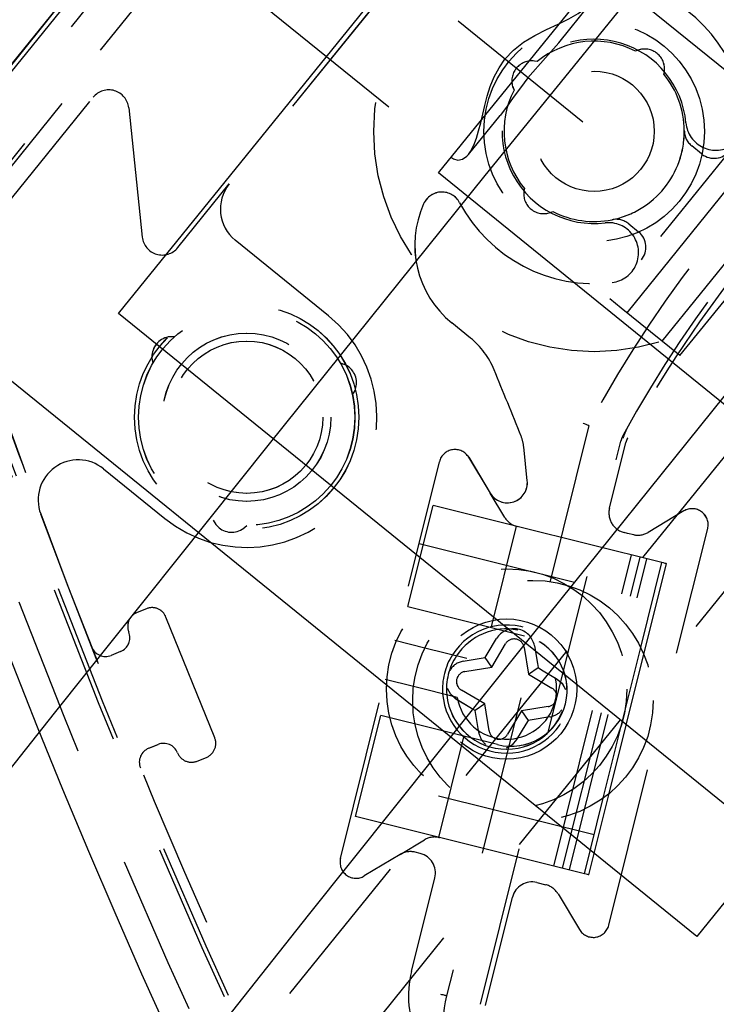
# Model space of a CAD drawing. Extents: x -7591 to -2491, y 6498 to 10061.
# Tile 16 of 125: x -6959 to -6941, y 8432 to 8456. Entities that reach past the tile are written whole.
import ezdxf

# ---------------------------------------------------------------- set-up
doc = ezdxf.new("R2010")
doc.units = 0
doc.header["$MEASUREMENT"] = 0
doc.linetypes.add('DASHDOT', pattern=[8.5, 4, -2, 0.5, -2])
doc.linetypes.add('HIDDEN', pattern=[7, 4, -3])
doc.layers.get('0').update_dxf_attribs({"linetype": 'CONTINUOUS'})
doc.layers.add('LE_HIDDEN', color=7, linetype='CONTINUOUS')
doc.layers.add('LE_MIDDLE', color=7, linetype='CONTINUOUS')

msp = doc.modelspace()

# ---------------------------------------------------------------- linework, layer by layer
for p, q in [((-6956.2, 8449.139), (-6942.355, 8466.236)), ((-6948.214, 8452.644), (-6944.124, 8457.696)), ((-6944.124, 8457.696), (-6936.352, 8451.403)), ((-6941.768, 8433.592), (-6962.751, 8450.583)), ((-6939.88, 8435.923), (-6956.2, 8449.139))]:
    msp.add_line(p, q)
for points in [[(-3319.187, 8334.814, 0.111006), (-4057.655, 9007.303, 0.000315), (-4060.148, 9008.72, 0.005079), (-4100.612, 9031.15, 0.000315), (-4103.135, 9032.513, 0.252871), (-6267.968, 9031.15, 0.005079), (-6308.432, 9008.72, 0.111325), (-7049.393, 8334.814)], [(-6982.883, 8571.756), (-6925.45, 8525.248, -0.414214), (-6922.789, 8499.932), (-6985.092, 8422.995, -0.414214), (-7010.408, 8420.334), (-7067.841, 8466.842)], [(-6961.746, 8448.295, 0.288392), (-6806.482, 8322.565, 0.257807), (-6802.45, 8324.201), (-6788.18, 8341.823, 0.257806), (-6787.418, 8346.107, 0.288392), (-6942.682, 8471.837, 0.257808), (-6946.714, 8470.201), (-6960.984, 8452.579, 0.257806), (-6961.746, 8448.295)]]:
    msp.add_lwpolyline(points, format="xyb")
for points in [[(-6945.13, 8472.343), (-6924.147, 8455.352), (-6941.768, 8433.592)], [(-6936.352, 8451.403), (-6940.443, 8446.351), (-6948.214, 8452.644)]]:
    msp.add_lwpolyline(points)
for radius, start, end in [(2396.874, 31.73211, 148.26789), (2391.874, 31.73211, 148.26789), (2372, 31.75, 148.25), (2370, 31.798351, 148.201649), (2345, 32.749986, 147.249993), (2266.165, 35.008825, 144.991175), (2258.065, 35.008857, 144.991143), (2247.115, 35.0089, 144.9911)]:
    msp.add_arc((-5184.29, 7028.429), radius, start, end)
at = {"layer": 'LE_HIDDEN', "color": 1, "linetype": 'HIDDEN'}
for p, q in [((-6946.054, 8470.281), (-6960.926, 8451.916)), ((-6946.054, 8470.281), (-6960.926, 8451.916)), ((-6968.883, 8470.025), (-6947.923, 8453.052)), ((-6945.331, 8469.696), (-6960.203, 8451.33)), ((-6945.331, 8469.696), (-6960.203, 8451.33)), ((-6960.122, 8451.264), (-6945.25, 8469.63)), ((-6960.121, 8451.264), (-6945.249, 8469.63)), ((-6944.941, 8462.861), (-6953.436, 8452.369)), ((-6944.94, 8462.861), (-6953.436, 8452.369)), ((-6945.209, 8455.894), (-6944.42, 8456.869)), ((-6943.241, 8455.707), (-6943.3, 8455.682)), ((-6943.241, 8455.707), (-6943.3, 8455.682)), ((-6945.756, 8455.423), (-6945.819, 8455.436)), ((-6945.756, 8455.423), (-6945.819, 8455.436)), ((-6942.59, 8455.106), (-6942.577, 8455.169)), ((-6942.59, 8455.106), (-6942.577, 8455.169)), ((-6946.357, 8454.772), (-6946.331, 8454.713)), ((-6946.356, 8454.772), (-6946.331, 8454.713)), ((-6959.432, 8451.321), (-6956.833, 8454.531)), ((-6959.432, 8451.321), (-6956.832, 8454.531)), ((-6947.467, 8453.106), (-6946.678, 8454.081)), ((-6940.162, 8454.166), (-6943.938, 8449.503)), ((-6940.162, 8454.166), (-6943.938, 8449.503)), ((-6943.511, 8449.157), (-6939.735, 8453.82)), ((-6943.511, 8449.157), (-6939.735, 8453.82)), ((-6941.652, 8453.121), (-6941.896, 8453.318)), ((-6941.652, 8453.121), (-6941.896, 8453.318)), ((-6942.635, 8448.448), (-6938.859, 8453.11)), ((-6942.634, 8448.448), (-6938.858, 8453.11)), ((-6941.641, 8453.112), (-6941.652, 8453.121)), ((-6941.641, 8453.112), (-6941.652, 8453.121)), ((-6946.073, 8452.257), (-6946.086, 8452.194)), ((-6946.073, 8452.257), (-6946.085, 8452.194)), ((-6945.422, 8451.657), (-6945.363, 8451.682)), ((-6945.421, 8451.657), (-6945.363, 8451.682)), ((-6943.469, 8451.375), (-6943.225, 8451.178)), ((-6943.469, 8451.375), (-6943.225, 8451.178)), ((-6943.225, 8451.178), (-6943.215, 8451.169)), ((-6943.225, 8451.178), (-6943.214, 8451.169)), ((-6943.655, 8449.274), (-6943.938, 8449.503)), ((-6943.655, 8449.274), (-6943.938, 8449.503)), ((-6942.19, 8448.087), (-6943.655, 8449.274)), ((-6942.189, 8448.087), (-6943.655, 8449.274)), ((-6947.418, 8448.525), (-6947.882, 8448.901)), ((-6947.418, 8448.525), (-6947.881, 8448.901)), ((-6947.169, 8431.901), (-6943.666, 8445.949)), ((-6947.168, 8431.901), (-6943.666, 8445.949)), ((-6943.948, 8444.279), (-6943.54, 8445.918)), ((-6943.948, 8444.279), (-6943.539, 8445.918)), ((-6946, 8444.966), (-6946.089, 8445.809)), ((-6946, 8444.966), (-6946.089, 8445.809)), ((-6950.661, 8435.543), (-6948.194, 8445.44)), ((-6950.661, 8435.543), (-6948.193, 8445.44)), ((-6947.463, 8445.549), (-6946.926, 8444.657)), ((-6947.462, 8445.549), (-6946.926, 8444.657)), ((-6946.562, 8444.051), (-6946.926, 8444.657)), ((-6946.562, 8444.051), (-6946.926, 8444.657)), ((-6948.979, 8441.823), (-6948.35, 8444.345)), ((-6948.979, 8441.823), (-6948.35, 8444.345)), ((-6946.254, 8443.823), (-6948.35, 8444.345)), ((-6946.254, 8443.823), (-6948.35, 8444.345)), ((-6946.895, 8441.32), (-6946.27, 8443.827)), ((-6946.895, 8441.32), (-6946.27, 8443.827)), ((-6946.27, 8443.827), (-6946.254, 8443.823)), ((-6946.27, 8443.827), (-6946.254, 8443.823)), ((-6942.638, 8442.921), (-6946.254, 8443.823)), ((-6942.638, 8442.921), (-6946.254, 8443.823)), ((-6948.702, 8443.402), (-6942.88, 8441.951)), ((-6948.701, 8443.402), (-6942.88, 8441.951)), ((-6945.337, 8435.349), (-6943.401, 8443.112)), ((-6945.336, 8435.349), (-6943.401, 8443.112)), ((-6945.118, 8435.295), (-6943.183, 8443.057)), ((-6945.118, 8435.295), (-6943.183, 8443.057)), ((-6944.949, 8435.252), (-6943.013, 8443.015)), ((-6944.948, 8435.252), (-6943.013, 8443.015)), ((-6943.167, 8440.8), (-6942.638, 8442.921)), ((-6943.167, 8440.8), (-6942.638, 8442.921)), ((-6943.092, 8440.634), (-6942.528, 8442.894)), ((-6943.091, 8440.634), (-6942.528, 8442.894)), ((-6948.979, 8441.823), (-6946.068, 8441.097)), ((-6948.979, 8441.823), (-6946.068, 8441.097)), ((-6948.559, 8440.79), (-6949.306, 8440.977)), ((-6948.558, 8440.79), (-6949.306, 8440.977)), ((-6947, 8440.641), (-6946.766, 8441.028)), ((-6947, 8440.641), (-6946.766, 8441.028)), ((-6956.152, 8440.701), (-6956.384, 8440.608)), ((-6956.152, 8440.701), (-6956.384, 8440.608)), ((-6946.888, 8440.312), (-6946.542, 8440.895)), ((-6946.888, 8440.312), (-6946.542, 8440.895)), ((-6945.823, 8440.849), (-6945.746, 8440.404)), ((-6945.822, 8440.849), (-6945.746, 8440.404)), ((-6944.102, 8437.048), (-6943.167, 8440.8)), ((-6944.102, 8437.048), (-6943.167, 8440.8)), ((-6947.6, 8440.46), (-6947.154, 8440.536)), ((-6947.6, 8440.46), (-6947.154, 8440.536)), ((-6946.888, 8440.312), (-6947.053, 8440.553)), ((-6946.888, 8440.312), (-6947.053, 8440.553)), ((-6943.958, 8437.159), (-6943.092, 8440.634)), ((-6943.958, 8437.159), (-6943.091, 8440.634)), ((-6947.558, 8440.202), (-6946.888, 8440.312)), ((-6947.558, 8440.202), (-6946.888, 8440.312)), ((-6945.746, 8440.404), (-6945.73, 8440.302)), ((-6945.746, 8440.404), (-6945.729, 8440.302)), ((-6945.73, 8440.302), (-6945.641, 8440.25)), ((-6945.729, 8440.302), (-6945.641, 8440.25)), ((-6948.84, 8439.83), (-6949.548, 8440.006)), ((-6948.84, 8439.83), (-6949.548, 8440.006)), ((-6945.971, 8440.138), (-6945.387, 8439.791)), ((-6945.97, 8440.138), (-6945.387, 8439.791)), ((-6947.749, 8439.558), (-6948.84, 8439.83)), ((-6947.749, 8439.558), (-6948.84, 8439.83)), ((-6947.062, 8439.394), (-6947.645, 8439.74)), ((-6947.062, 8439.394), (-6947.645, 8439.74)), ((-6947.303, 8439.229), (-6947.392, 8439.282)), ((-6947.303, 8439.229), (-6947.391, 8439.282)), ((-6947.062, 8439.394), (-6947.303, 8439.229)), ((-6947.062, 8439.394), (-6947.303, 8439.229)), ((-6947.287, 8439.128), (-6947.303, 8439.229)), ((-6947.286, 8439.128), (-6947.303, 8439.229)), ((-6946.953, 8438.724), (-6947.062, 8439.394)), ((-6946.952, 8438.724), (-6947.062, 8439.394)), ((-6946.144, 8439.22), (-6946.491, 8438.637)), ((-6946.144, 8439.22), (-6946.491, 8438.637)), ((-6945.475, 8439.33), (-6946.144, 8439.22)), ((-6945.475, 8439.33), (-6946.144, 8439.22)), ((-6946.144, 8439.22), (-6945.98, 8438.979)), ((-6946.144, 8439.22), (-6945.98, 8438.979)), ((-6946.745, 8438.38), (-6949.656, 8439.106)), ((-6946.745, 8438.38), (-6949.656, 8439.106)), ((-6947.21, 8438.682), (-6947.287, 8439.128)), ((-6947.21, 8438.682), (-6947.286, 8439.128)), ((-6945.98, 8438.979), (-6946.033, 8438.891)), ((-6945.98, 8438.979), (-6946.032, 8438.891)), ((-6945.879, 8438.996), (-6945.98, 8438.979)), ((-6945.878, 8438.996), (-6945.98, 8438.979)), ((-6945.433, 8439.072), (-6945.879, 8438.996)), ((-6945.433, 8439.072), (-6945.878, 8438.996)), ((-6948.205, 8436.064), (-6947.58, 8438.571)), ((-6948.205, 8436.064), (-6947.58, 8438.571)), ((-6955.447, 8438.29), (-6955.216, 8438.383)), ((-6955.447, 8438.29), (-6955.215, 8438.383)), ((-6944.331, 8436.129), (-6950.153, 8437.581)), ((-6944.331, 8436.129), (-6950.153, 8437.581)), ((-6944.573, 8435.159), (-6944.102, 8437.048)), ((-6944.573, 8435.159), (-6944.102, 8437.048)), ((-6944.463, 8435.132), (-6943.958, 8437.159)), ((-6944.463, 8435.132), (-6943.958, 8437.159)), ((-6949.174, 8435.64), (-6948.568, 8436.004)), ((-6949.174, 8435.64), (-6948.568, 8436.004)), ((-6948.205, 8436.064), (-6948.19, 8436.061)), ((-6948.205, 8436.064), (-6948.189, 8436.061)), ((-6949.174, 8435.64), (-6950.067, 8435.103)), ((-6949.174, 8435.64), (-6950.067, 8435.103)), ((-6948.672, 8435.666), (-6948.796, 8435.696)), ((-6948.672, 8435.666), (-6948.796, 8435.696)), ((-6948.891, 8432.722), (-6948.308, 8435.06)), ((-6948.891, 8432.722), (-6948.308, 8435.06)), ((-6945.762, 8434.94), (-6945.541, 8434.885)), ((-6945.761, 8434.94), (-6945.541, 8434.885)), ((-6947.042, 8431.869), (-6946.368, 8434.576)), ((-6947.042, 8431.869), (-6946.367, 8434.576))]:
    msp.add_line(p, q, dxfattribs=at)
for points in [[(-5186.29, 9150.428, 0.172955), (-6528.439, 8670.424), (-6468.332, 8596.856, 0.078205), (-6887.993, 8126.665), (-7153.762, 8297.613, -0.254675), (-5186.29, 9371.428)], [(-7153.761, 8297.613, -0.254675), (-5186.29, 9371.428), (-5186.29, 9290.429), (-5204.29, 9290.429)], [(-6887.917, 8450.116, 0.04931), (-6921.628, 8462.021, 0.175441), (-6923.998, 8461.767), (-6937.18, 8455.338, 0.094659), (-6944.464, 8446.343), (-6948.013, 8432.111, 0.175441), (-6947.768, 8429.741, 0.04931), (-6929.114, 8399.241)], [(-6887.916, 8450.116, 0.04931), (-6921.628, 8462.021, 0.175441), (-6923.997, 8461.767), (-6937.18, 8455.338, 0.094659), (-6944.464, 8446.343), (-6948.012, 8432.111, 0.175441), (-6947.767, 8429.741, 0.04931), (-6929.114, 8399.241)], [(-6955.947, 8454.269), (-6955.608, 8451.044, 0.668179), (-6954.722, 8450.782), (-6953.436, 8452.369)], [(-6955.947, 8454.269), (-6955.608, 8451.044, 0.668179), (-6954.722, 8450.782), (-6953.436, 8452.369)], [(-6947.689, 8451.902, 0.623223), (-6948.586, 8451.874, 0.341112), (-6947.882, 8448.901)], [(-6947.688, 8451.902, 0.623223), (-6948.586, 8451.874, 0.341112), (-6947.881, 8448.901)], [(-6960.203, 8451.33, 0.257807), (-6960.492, 8449.707), (-6960.191, 8448.826, 0.288476), (-6806.229, 8324.19), (-6805.36, 8324.086, 0.257723), (-6803.833, 8324.706), (-6788.963, 8343.069)], [(-6960.203, 8451.33, 0.257807), (-6960.492, 8449.707), (-6960.191, 8448.826, 0.288476), (-6806.228, 8324.19), (-6805.36, 8324.086, 0.257723), (-6803.833, 8324.706), (-6788.962, 8343.069)], [(-6956.577, 8445.262), (-6955.048, 8444.024, 1), (-6950.957, 8449.075), (-6953.289, 8450.963)], [(-6956.577, 8445.262), (-6955.048, 8444.024, 1), (-6950.957, 8449.075), (-6953.288, 8450.963)], [(-7022.995, 8404.791, 0.414214), (-6969.549, 8410.408), (-6940.443, 8446.351)], [(-6945.233, 8434.657), (-6944.697, 8433.765, 0.668179), (-6943.966, 8433.874), (-6941.498, 8443.771, 0.668179), (-6942.093, 8444.21), (-6942.982, 8443.676)], [(-6945.233, 8434.657), (-6944.697, 8433.765, 0.668179), (-6943.966, 8433.874), (-6941.498, 8443.771, 0.668179), (-6942.092, 8444.21), (-6942.981, 8443.676)], [(-6954.727, 8438.176, 0.414214), (-6954.239, 8437.969), (-6954.007, 8438.063, 0.414214), (-6953.8, 8438.551), (-6955.018, 8441.564, 0.414214), (-6955.506, 8441.771), (-6955.738, 8441.678, 0.414214), (-6955.945, 8441.19)], [(-6954.727, 8438.176, 0.414214), (-6954.239, 8437.969), (-6954.007, 8438.063, 0.414214), (-6953.8, 8438.551), (-6955.017, 8441.564, 0.414214), (-6955.506, 8441.771), (-6955.737, 8441.678, 0.414214), (-6955.945, 8441.19)], [(-6948.01, 8439.623, 2.001501), (-6946.237, 8441.24, 0.302151), (-6947.768, 8440.593)], [(-6948.009, 8439.623, 2.001501), (-6946.237, 8441.24, 0.302151), (-6947.767, 8440.593)], [(-6947.749, 8439.558, 4.791288), (-6947.507, 8440.528), (-6948.559, 8440.79)], [(-6947.749, 8439.558, 4.791288), (-6947.507, 8440.528), (-6948.558, 8440.79)], [(-6944.573, 8435.159), (-6948.19, 8436.061, 0.198912), (-6948.568, 8436.004)], [(-6944.573, 8435.159), (-6948.189, 8436.061, 0.198912), (-6948.568, 8436.004)], [(-6948.891, 8432.722, 0.173187), (-6948.725, 8431.049, 0.053212), (-6928.603, 8398.075, 0.351559), (-6927.995, 8397.926)], [(-6948.891, 8432.722, 0.173187), (-6948.725, 8431.049, 0.053212), (-6928.603, 8398.075, 0.351559), (-6927.995, 8397.926)]]:
    msp.add_lwpolyline(points, format="xyb", dxfattribs=at)
for points in [[(-6815.916, 8414.031), (-6814.028, 8416.363), (-6736.314, 8353.431), (-6801.134, 8273.385), (-6968.22, 8408.689), (-6905.288, 8486.403), (-6738.202, 8351.099)], [(-6946.558, 8455.485), (-6946.341, 8455.704), (-6946.094, 8455.903), (-6945.811, 8456.073), (-6945.517, 8456.224), (-6945.231, 8456.36), (-6944.963, 8456.489), (-6944.73, 8456.62), (-6944.543, 8456.748), (-6944.42, 8456.869)], [(-6945.209, 8455.894), (-6945.342, 8455.741), (-6945.548, 8455.517), (-6945.985, 8455.021)], [(-6947.163, 8453.895), (-6947.06, 8454.33), (-6946.999, 8454.563), (-6946.923, 8454.804), (-6946.827, 8455.043), (-6946.704, 8455.269), (-6946.558, 8455.485)], [(-6945.985, 8455.021), (-6946.173, 8454.77), (-6946.355, 8454.524), (-6946.522, 8454.288), (-6946.678, 8454.081)], [(-6942.19, 8448.087), (-6938.414, 8452.75), (-6939.879, 8453.937)], [(-6942.189, 8448.087), (-6938.413, 8452.75), (-6939.879, 8453.937)], [(-6947.467, 8453.106), (-6947.415, 8453.182), (-6947.335, 8453.336), (-6947.269, 8453.508), (-6947.214, 8453.696), (-6947.163, 8453.895)], [(-6947.92, 8453.05), (-6947.844, 8452.999), (-6947.729, 8452.966), (-6947.616, 8452.989), (-6947.507, 8453.062), (-6947.467, 8453.106)], [(-6954.809, 8448.556), (-6954.934, 8448.555), (-6954.96, 8448.551)], [(-6954.808, 8448.556), (-6954.934, 8448.555), (-6954.96, 8448.551)], [(-6955.368, 8448.048), (-6955.366, 8448.022), (-6955.341, 8447.899)], [(-6955.367, 8448.048), (-6955.366, 8448.022), (-6955.341, 8447.899)], [(-6950.522, 8447.848), (-6950.545, 8447.86), (-6950.665, 8447.9)], [(-6950.522, 8447.848), (-6950.545, 8447.86), (-6950.664, 8447.9)], [(-6950.361, 8447.11), (-6950.299, 8447.219), (-6950.29, 8447.244)], [(-6950.361, 8447.11), (-6950.299, 8447.219), (-6950.29, 8447.244)], [(-6944.464, 8446.343), (-6944.472, 8446.346), (-6944.495, 8446.355), (-6944.53, 8446.368), (-6944.573, 8446.385), (-6944.601, 8446.395), (-6944.605, 8446.397)], [(-6944.464, 8446.343), (-6944.472, 8446.346), (-6944.495, 8446.355), (-6944.53, 8446.368), (-6944.573, 8446.385), (-6944.6, 8446.395), (-6944.605, 8446.397)], [(-6943.55, 8446.192), (-6943.55, 8446.193), (-6943.558, 8446.186), (-6943.58, 8446.15)], [(-6943.549, 8446.192), (-6943.55, 8446.193), (-6943.558, 8446.186), (-6943.579, 8446.15)], [(-6953.837, 8443.982), (-6953.774, 8443.873), (-6953.757, 8443.853)], [(-6953.837, 8443.982), (-6953.773, 8443.873), (-6953.757, 8443.853)], [(-6953.118, 8443.752), (-6953.096, 8443.766), (-6953.002, 8443.849)], [(-6953.118, 8443.752), (-6953.096, 8443.766), (-6953.002, 8443.849)], [(-6943.343, 8443.616), (-6943.501, 8443.649), (-6943.584, 8443.672)], [(-6943.343, 8443.616), (-6943.5, 8443.649), (-6943.584, 8443.672)], [(-6942.528, 8442.894), (-6942.536, 8442.896), (-6942.56, 8442.902), (-6942.599, 8442.912), (-6942.638, 8442.921)], [(-6942.528, 8442.894), (-6942.536, 8442.896), (-6942.559, 8442.902), (-6942.599, 8442.912), (-6942.638, 8442.921)], [(-6946.08, 8440.807), (-6945.971, 8440.138), (-6945.73, 8440.302)], [(-6946.08, 8440.807), (-6945.97, 8440.138), (-6945.729, 8440.302)], [(-6947.154, 8440.536), (-6947.053, 8440.553), (-6947, 8440.641)], [(-6947.154, 8440.536), (-6947.053, 8440.553), (-6947, 8440.641)], [(-6945.641, 8440.25), (-6945.254, 8440.015), (-6945.126, 8439.902), (-6945.046, 8439.759)], [(-6945.641, 8440.25), (-6945.254, 8440.015), (-6945.125, 8439.902), (-6945.046, 8439.759)], [(-6947.392, 8439.282), (-6947.779, 8439.516), (-6947.907, 8439.63), (-6947.99, 8439.78)], [(-6947.391, 8439.282), (-6947.778, 8439.516), (-6947.907, 8439.63), (-6947.99, 8439.78)], [(-6948.19, 8436.061), (-6950.285, 8436.583), (-6949.656, 8439.106)], [(-6948.189, 8436.061), (-6950.285, 8436.583), (-6949.656, 8439.106)], [(-6946.033, 8438.891), (-6946.267, 8438.504), (-6946.381, 8438.375), (-6946.526, 8438.294)], [(-6946.032, 8438.891), (-6946.267, 8438.504), (-6946.38, 8438.375), (-6946.525, 8438.294)], [(-6944.463, 8435.132), (-6944.471, 8435.133), (-6944.495, 8435.139), (-6944.534, 8435.149), (-6944.573, 8435.159)], [(-6944.463, 8435.132), (-6944.471, 8435.133), (-6944.495, 8435.139), (-6944.534, 8435.149), (-6944.573, 8435.159)], [(-6948.013, 8432.111), (-6948.015, 8432.112), (-6948.024, 8432.114), (-6948.037, 8432.117), (-6948.055, 8432.122), (-6948.077, 8432.127), (-6948.103, 8432.134), (-6948.13, 8432.141), (-6948.158, 8432.148)], [(-6948.012, 8432.111), (-6948.015, 8432.112), (-6948.023, 8432.114), (-6948.037, 8432.117), (-6948.055, 8432.122), (-6948.077, 8432.127), (-6948.102, 8432.134), (-6948.13, 8432.141), (-6948.158, 8432.148)]]:
    msp.add_lwpolyline(points, dxfattribs=at)
for centre, radius in [((-6944.331, 8453.682), 5.5), ((-6944.331, 8453.682), 5.5), ((-6944.331, 8453.682), 2.75), ((-6944.331, 8453.682), 2.75), ((-6944.331, 8453.682), 1.5), ((-6944.331, 8453.682), 1.5), ((-6953.003, 8446.549), 2.8), ((-6953.002, 8446.549), 2.8), ((-6953.003, 8446.549), 2.7), ((-6953.002, 8446.549), 2.7), ((-6953.003, 8446.549), 2.1), ((-6953.002, 8446.549), 2.1), ((-6953.003, 8446.549), 1.9), ((-6953.002, 8446.549), 1.9), ((-6946.516, 8439.766), 3), ((-6946.516, 8439.766), 3), ((-6945.86, 8439.479), 3), ((-6945.86, 8439.479), 3), ((-6946.516, 8439.766), 1.75), ((-6946.516, 8439.766), 1.75)]:
    msp.add_circle(centre, radius, dxfattribs=at)
for centre, radius, start, end in [((-5184.29, 7028.429), 2341, 129.218957, 146.20105), ((-5184.29, 7028.429), 2341, 129.218957, 146.20105), ((-5184.29, 7028.429), 2345, 129.690181, 147.25), ((-6964.98, 8285.57), 186.884, 18.80783, 83.17416), ((-6964.98, 8285.57), 186.884, 18.80783, 83.17416), ((-6964.98, 8285.57), 185.953, 18.80783, 83.17416), ((-6964.98, 8285.57), 185.953, 18.80783, 83.17416), ((-6964.98, 8285.57), 185.849, 18.80783, 83.17416), ((-6964.98, 8285.57), 185.849, 18.80783, 83.17416), ((-6944.331, 8453.682), 3.8, 5.2351, 74.0688), ((-6944.331, 8453.682), 3.8, 5.2351, 74.0688), ((-6944.331, 8453.682), 2.3, 5.2351, -83.2351), ((-6944.331, 8453.682), 2.3, 5.2351, -83.2351), ((-6944.331, 8453.682), 2.25, 62.7159, 129.2842), ((-6944.331, 8453.682), 2.25, 62.7159, 129.2842), ((-6943.073, 8455.236), 0.5, -7.6677, 109.6678), ((-6943.072, 8455.236), 0.5, -7.6677, 109.6678), ((-6945.886, 8454.941), 0.5, 82.3323, -160.3322), ((-6945.885, 8454.941), 0.5, 82.3323, -160.3322), ((-6944.331, 8453.682), 2.25, 0.5212, 39.2842), ((-6944.331, 8453.682), 2.25, 0.5212, 39.2842), ((-6956.444, 8454.217), 0.5, 6, 141), ((-6956.444, 8454.217), 0.5, 6, 141), ((-6944.331, 8453.682), 2.25, 152.7159, -140.7158), ((-6944.331, 8453.682), 2.25, 152.7159, -140.7158), ((-6917.279, 8431.776), 29.972, 130.5451, 151.455), ((-6917.279, 8431.776), 29.972, 130.5451, 151.455), ((-6941.294, 8453.96), 0.75, -114.982, 5.2351), ((-6941.294, 8453.96), 0.75, -114.982, 5.2351), ((-6944.332, 8453.682), 2.25, -19.5276, 0.52), ((-6944.331, 8453.682), 2.25, -19.5276, 0.52), ((-6941.582, 8453.707), 0.5, -179.4788, -129), ((-6941.581, 8453.707), 0.5, -179.4788, -129), ((-6941.294, 8453.96), 0.75, -174.7649, -114.982), ((-6941.294, 8453.96), 0.75, -174.7649, -114.982), ((-6941.338, 8453.509), 0.5, -127.3823, -39), ((-6941.337, 8453.509), 0.5, -127.3823, -39), ((-6944.331, 8453.682), 2.25, -58.4712, -19.5288), ((-6944.331, 8453.682), 2.25, -58.4712, -19.5288), ((-6952.659, 8451.74), 1, 141, -129), ((-6952.659, 8451.74), 1, 141, -129), ((-6945.59, 8452.128), 0.5, 172.3323, -70.3322), ((-6945.59, 8452.128), 0.5, 172.3323, -70.3322), ((-6944.331, 8453.682), 3.8, -152.0687, -83.2351), ((-6944.331, 8453.682), 3.8, -152.0687, -83.2351), ((-6944.332, 8453.682), 2.25, -78.5195, -58.4729), ((-6944.331, 8453.682), 2.25, -78.5195, -58.4729), ((-6944.331, 8453.682), 2.25, -117.2841, -78.5212), ((-6944.331, 8453.682), 2.25, -117.2841, -78.5212), ((-6943.784, 8450.987), 0.5, 51, 101.4788), ((-6943.784, 8450.987), 0.5, 51, 101.4788), ((-6943.972, 8450.653), 0.75, 36.982, 96.7649), ((-6943.972, 8450.653), 0.75, 36.982, 96.7649), ((-6943.972, 8450.653), 0.75, -83.2351, 36.982), ((-6943.972, 8450.653), 0.75, -83.2351, 36.982), ((-6943.54, 8450.789), 0.5, -39, 49.3823), ((-6943.54, 8450.789), 0.5, -39, 49.3823), ((-6917.279, 8431.776), 29.842, 141, 151.455), ((-6917.279, 8431.776), 29.842, 141, 151.455), ((-6784.186, 8508.832), 185.849, -161.17413, -96.8078), ((-6784.186, 8508.832), 185.849, -161.17413, -96.8078), ((-6784.185, 8508.833), 185.6, -161.17423, -159.59947), ((-6784.184, 8508.833), 185.6, -161.17423, -159.59947), ((-6784.186, 8508.832), 186.884, -161.17413, -96.8078), ((-6784.186, 8508.832), 186.884, -161.17413, -96.8078), ((-6954.868, 8448.06), 0.5, 100.6851, -178.6851), ((-6954.867, 8448.06), 0.5, 100.6851, -178.6851), ((-6948.677, 8446.971), 2, 22.3797, 51), ((-6948.676, 8446.971), 2, 22.3797, 51), ((-6950.762, 8447.409), 0.5, -19.3149, 61.3149), ((-6950.762, 8447.409), 0.5, -19.3149, 61.3149), ((-7113.917, 8378.932), 180.7, 21.81298, 22.37975), ((-7113.917, 8378.932), 180.7, 21.81298, 22.37975), ((-6947.083, 8445.705), 1, 6, 21.813), ((-6947.083, 8445.705), 1, 6, 21.813), ((-6943.055, 8445.797), 0.63, 151.4545, 166), ((-6943.054, 8445.797), 0.63, 151.4545, 166), ((-6936.571, 8443.355), 7.531, 157.309, 159.2937), ((-6936.571, 8443.355), 7.531, 157.309, 159.2937), ((-6943.055, 8445.797), 0.5, 151.455, 166), ((-6943.054, 8445.797), 0.5, 151.455, 166), ((-6947.805, 8445.343), 0.4, 31, 166), ((-6947.805, 8445.343), 0.4, 31, 166), ((-6957.206, 8444.485), 1, 51, -159.5995), ((-6957.206, 8444.485), 1, 51, -159.5995), ((-6946.498, 8444.914), 0.5, -149, 6), ((-6946.497, 8444.914), 0.5, -149, 6), ((-6784.185, 8508.833), 185.6, -159.59947, -150.08554), ((-6784.184, 8508.833), 185.6, -159.59947, -150.08554), ((-6943.463, 8444.158), 0.5, 166, -103.9999), ((-6943.463, 8444.158), 0.5, 166, -103.9999), ((-6953.378, 8444.179), 0.5, -139.3149, -58.6851), ((-6953.378, 8444.179), 0.5, -139.3149, -58.6851), ((-6946.133, 8444.308), 0.5, -149, -104), ((-6946.133, 8444.308), 0.5, -149, -104), ((-6943.239, 8444.105), 0.5, -101.9699, -59), ((-6943.239, 8444.105), 0.5, -101.9699, -59), ((-6956.293, 8441.049), 0.375, -68, 22), ((-6956.292, 8441.049), 0.375, -68, 22), ((-6946.516, 8439.766), 1.6, -175.79, 147.7901), ((-6946.516, 8439.766), 1.6, -175.79, 147.7901), ((-6946.329, 8440.755), 0.515, 10.5938, 147.9657), ((-6946.329, 8440.755), 0.515, 10.5938, 147.9657), ((-6946.407, 8439.738), 1.4, -103.9998, 75.9998), ((-6946.406, 8439.738), 1.4, -103.9998, 75.9998), ((-6946.327, 8440.767), 0.25, 9.2798, 149.2798), ((-6946.327, 8440.767), 0.25, 9.2798, 149.2798), ((-6956.524, 8440.955), 0.375, -158, -68), ((-6956.524, 8440.955), 0.375, -158, -68), ((-6946.516, 8439.766), 1.6, 147.7901, -175.79), ((-6946.516, 8439.766), 1.6, 147.7901, -175.79), ((-6946.516, 8439.766), 1.5, 146.5288, -174.5288), ((-6946.516, 8439.766), 1.5, 146.5288, -174.5288), ((-6947.533, 8440.007), 0.457, 98.371, 150.9609), ((-6947.533, 8440.007), 0.457, 98.371, 150.9609), ((-6947.518, 8439.955), 0.25, 99.2798, -120.7202), ((-6947.517, 8439.955), 0.25, 99.2798, -120.7202), ((-6945.515, 8439.576), 0.25, -80.7202, 59.2798), ((-6945.515, 8439.576), 0.25, -80.7202, 59.2798), ((-6945.517, 8439.552), 0.487, -79.9876, -39.0162), ((-6945.517, 8439.552), 0.487, -79.9876, -39.0162), ((-6946.706, 8438.765), 0.25, -170.7202, -30.7202), ((-6946.706, 8438.765), 0.25, -170.7202, -30.7202), ((-6946.721, 8438.77), 0.497, -169.8204, -128.5532), ((-6946.721, 8438.77), 0.497, -169.8204, -128.5532), ((-6955.307, 8437.942), 0.375, 112, -158), ((-6955.307, 8437.942), 0.375, 112, -158), ((-6955.075, 8438.036), 0.375, 22, 112), ((-6955.075, 8438.036), 0.375, 22, 112), ((-6950.273, 8435.446), 0.4, 166, -59), ((-6950.273, 8435.446), 0.4, 166, -59), ((-6948.917, 8435.211), 0.5, 76, 121), ((-6948.917, 8435.211), 0.5, 76, 121), ((-6948.793, 8435.18), 0.5, -14, 76), ((-6948.793, 8435.18), 0.5, -14, 76), ((-6945.882, 8434.455), 0.5, 76, 166), ((-6945.882, 8434.455), 0.5, 76, 166), ((-6945.662, 8434.4), 0.5, 31, 76), ((-6945.662, 8434.4), 0.5, 31, 76)]:
    msp.add_arc(centre, radius, start, end, dxfattribs=at)
at = {"layer": 'LE_MIDDLE', "color": 1, "linetype": 'DASHDOT'}
msp.add_line((-6944.615, 8453.911), (-6955.883, 8463.037), dxfattribs=at)

doc.saveas('drawing.dxf')
